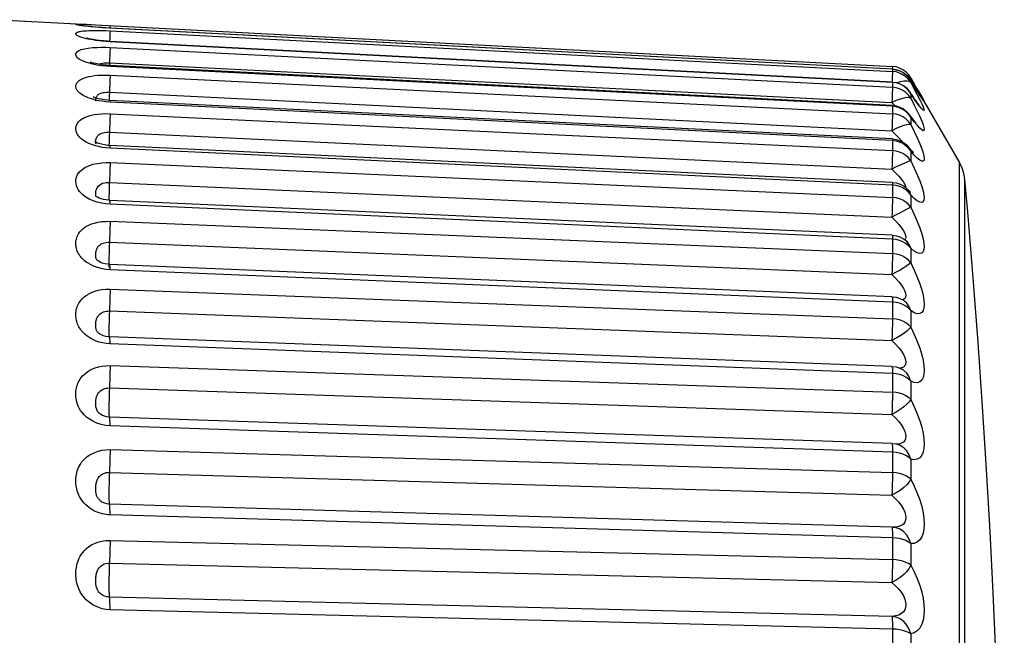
# Model space of a CAD drawing. Header units: millimetres. Extents: x -531 to 1423, y -716 to 1118.
# Tile 109 of 112: x 843 to 851, y 514 to 519. Entities that reach past the tile are written whole.
import ezdxf

# ---------------------------------------------------------------- set-up
doc = ezdxf.new("R2010")
doc.units = ezdxf.units.MM
doc.header["$LTSCALE"] = 23.1
doc.layers.get('0').update_dxf_attribs({"linetype": 'CONTINUOUS'})

msp = doc.modelspace()

# ---------------------------------------------------------------- linework, layer by layer
at = {"color": 7}
for p, q in [((843.2169, 518.9462), (844.0374, 518.9032)), ((844.0374, 518.9032), (850.3761, 518.5709)), ((844.1018, 518.8998), (844.1009, 518.8783)), ((844.1018, 518.8778), (844.1018, 518.8782)), ((850.3761, 518.5489), (844.1018, 518.8778)), ((844.1018, 518.857), (850.3761, 518.5311)), ((844.0998, 518.8017), (844.0984, 518.7723)), ((844.1018, 518.7692), (844.1018, 518.7721)), ((850.376, 518.4462), (844.1018, 518.7721)), ((850.3761, 518.4434), (844.1018, 518.7692)), ((844.1018, 518.7237), (850.3761, 518.4044)), ((844.0973, 518.6005), (850.3715, 518.2813)), ((850.3758, 518.2591), (844.1016, 518.5783)), ((850.3761, 518.2519), (844.1018, 518.5712)), ((850.3761, 518.5709), (850.3751, 518.5494)), ((850.3761, 518.5494), (850.3761, 518.5311)), ((844.1018, 518.5014), (850.3761, 518.1922)), ((850.374, 518.476), (850.3727, 518.4464)), ((850.376, 518.4462), (850.3761, 518.4434)), ((850.3761, 518.4434), (850.3761, 518.4044)), ((850.5358, 518.4378), (850.5208, 518.4626)), ((850.521, 518.4623), (850.521, 518.4623)), ((850.5225, 518.4594), (850.521, 518.4623)), ((850.5225, 518.4811), (850.5542, 518.4264)), ((850.5225, 518.4594), (850.5225, 518.4418)), ((850.5513, 518.4121), (850.5225, 518.4594)), ((844.0973, 518.3647), (850.3715, 518.0556)), ((850.518, 518.3639), (850.5179, 518.364)), ((850.5225, 518.355), (850.518, 518.3639)), ((850.5508, 518.4132), (850.5358, 518.4378)), ((850.5647, 518.3905), (850.5508, 518.4132)), ((850.5757, 518.3726), (850.5513, 518.4121)), ((850.5542, 518.4264), (850.5543, 518.4262)), ((850.9112, 517.8081), (850.5543, 518.4262)), ((850.5774, 518.3701), (850.5647, 518.3905)), ((850.5755, 518.3894), (850.5954, 518.3546)), ((850.5956, 518.3408), (850.5757, 518.3726)), ((850.5887, 518.3521), (850.5774, 518.3701)), ((844.1018, 518.2858), (844.0697, 518.2883)), ((850.3755, 517.99), (844.1013, 518.2991)), ((850.3761, 517.9765), (844.1018, 518.2858)), ((850.3715, 518.2813), (850.3984, 518.2559)), ((850.5225, 518.355), (850.5225, 518.3165)), ((850.5985, 518.3368), (850.5887, 518.3521)), ((850.6063, 518.3247), (850.5985, 518.3368)), ((850.3761, 518.2519), (850.3761, 518.1922)), ((844.1018, 518.1925), (850.3761, 517.8968)), ((850.5138, 518.1829), (850.5137, 518.1832)), ((850.5225, 518.1657), (850.5138, 518.1829)), ((850.5225, 518.1657), (850.5225, 518.1067)), ((844.0973, 518.0439), (850.3715, 517.7482)), ((850.3761, 517.9765), (850.3761, 517.8968)), ((844.1018, 517.9162), (844.0697, 517.9188)), ((850.3751, 517.6418), (844.1009, 517.9375)), ((850.3761, 517.6204), (844.1018, 517.9162)), ((850.5079, 517.9218), (850.5077, 517.922)), ((850.5225, 517.8935), (850.5225, 517.8146)), ((850.9112, 517.8081), (850.9112, 503.3898)), ((844.1018, 517.8004), (850.3761, 517.5214)), ((850.9565, 505.1862), (850.9565, 517.6649)), ((844.0973, 517.6415), (850.3715, 517.3625)), ((850.3761, 517.6204), (850.3761, 517.5214)), ((850.4812, 517.6094), (850.4835, 517.5972)), ((850.4995, 517.5835), (850.4994, 517.5836)), ((843.9922, 517.5248), (843.9921, 517.5248)), ((850.3747, 517.2185), (844.1004, 517.4975)), ((850.5225, 517.5413), (850.5225, 517.4435)), ((844.1018, 517.4664), (844.0678, 517.4691)), ((850.3761, 517.1873), (844.1018, 517.4664)), ((844.1018, 517.3294), (850.3761, 517.0702)), ((850.3761, 517.1873), (850.3761, 517.0702)), ((844.0973, 517.1619), (850.3715, 516.9026)), ((850.4879, 517.1718), (850.4878, 517.1718)), ((850.5225, 517.1131), (850.5225, 516.9973)), ((843.9957, 517.0202), (843.9956, 517.0204)), ((850.3741, 516.7247), (844.0998, 516.9839)), ((850.3761, 516.682), (844.1018, 516.9414)), ((844.1018, 516.7847), (850.3761, 516.5481)), ((850.3761, 516.682), (850.3761, 516.5481)), ((844.0973, 516.6104), (850.3715, 516.3737)), ((850.5225, 516.6135), (850.5225, 516.4811)), ((844.0015, 516.4414), (844.0013, 516.4417)), ((850.3734, 516.1657), (844.0992, 516.4023)), ((850.3761, 516.1101), (844.1018, 516.3469)), ((844.1018, 516.1722), (850.3761, 515.9608)), ((850.3761, 516.1101), (850.3761, 515.9608)), ((850.4514, 516.1446), (850.4512, 516.1447)), ((844.0973, 515.9931), (850.3715, 515.7816)), ((850.5225, 516.048), (850.5225, 515.9004)), ((844.0118, 515.7934), (844.0117, 515.7934)), ((850.3727, 515.5476), (844.0985, 515.759)), ((850.3761, 515.4778), (844.1018, 515.6894)), ((850.4229, 515.5387), (850.4223, 515.5389)), ((844.1018, 515.4987), (850.3761, 515.3148)), ((850.3761, 515.4778), (850.3761, 515.3148)), ((850.5225, 515.4228), (850.5225, 515.2617)), ((844.0973, 515.3166), (850.3715, 515.1326)), ((844.0353, 515.0799), (844.0351, 515.08)), ((850.3719, 514.8774), (844.0977, 515.0613)), ((850.3761, 514.792), (844.1018, 514.9761)), ((850.3719, 514.8774), (850.3881, 514.8762)), ((850.3888, 514.8761), (850.3881, 514.8762)), ((844.1018, 514.7714), (850.3761, 514.6171)), ((850.3761, 514.792), (850.3761, 514.6171)), ((850.5225, 514.7448), (850.5225, 514.5718)), ((844.0973, 514.5885), (850.3715, 514.434)), ((850.3715, 514.1619), (844.0973, 514.3163)), ((850.3761, 514.0603), (844.1018, 514.2149)), ((850.3761, 514.0603), (850.3761, 513.8753)), ((850.5225, 514.0213), (850.5225, 513.8384))]:
    msp.add_line(p, q, dxfattribs=at)
for points in [[(844.1018, 518.8778), (844.0697, 518.8796), (844.0397, 518.8816), (844.0118, 518.8837), (843.9864, 518.8858), (843.964, 518.8878), (843.9441, 518.8898), (843.9264, 518.8917), (843.9109, 518.8935), (843.8974, 518.8951), (843.8857, 518.8967), (843.8757, 518.8981), (843.8671, 518.8994), (843.8598, 518.9006), (843.8535, 518.9017), (843.8479, 518.9027), (843.8432, 518.9037), (843.8391, 518.9046), (843.8356, 518.9055), (843.8328, 518.9063), (843.8306, 518.907), (843.829, 518.9077), (843.828, 518.9084), (843.8276, 518.909), (843.8277, 518.9095), (843.8284, 518.91), (843.8297, 518.9104), (843.8318, 518.9108), (843.8347, 518.9111), (843.8384, 518.9113), (843.843, 518.9114), (843.8485, 518.9115), (843.8552, 518.9115), (843.8632, 518.9113), (843.8728, 518.9111), (843.8844, 518.9107), (843.898, 518.9102), (843.9139, 518.9095), (843.9324, 518.9086), (843.9536, 518.9076)], [(844.0118, 518.7768), (843.9864, 518.78), (843.964, 518.7834), (843.9441, 518.7868), (843.9264, 518.7902), (843.9109, 518.7936), (843.8974, 518.7969), (843.8857, 518.8), (843.8757, 518.803), (843.8671, 518.8059), (843.8598, 518.8086), (843.8535, 518.8112), (843.8479, 518.8138), (843.8432, 518.8163), (843.8391, 518.8187), (843.8356, 518.8212), (843.8328, 518.8236), (843.8306, 518.8259), (843.829, 518.8282), (843.828, 518.8304), (843.8276, 518.8326), (843.8277, 518.8347), (843.8284, 518.8369), (843.8297, 518.839), (843.8318, 518.8411), (843.8347, 518.8432), (843.8384, 518.8452), (843.843, 518.8471), (843.8485, 518.849), (843.8552, 518.8507), (843.8632, 518.8524), (843.8728, 518.854), (843.8844, 518.8556), (843.898, 518.8569), (843.9139, 518.8581), (843.9324, 518.8591), (843.9536, 518.8598), (843.9777, 518.8601), (844.0052, 518.86), (844.0354, 518.8595), (844.0676, 518.8585), (844.1018, 518.857)], [(850.3761, 518.5494), (844.097, 518.8785), (844.0659, 518.8803), (844.0362, 518.8823), (844.0082, 518.8845), (843.9823, 518.8867), (843.9589, 518.8889), (843.938, 518.8911), (843.9199, 518.8931), (843.9046, 518.8951), (843.8921, 518.8968), (843.8823, 518.8983), (843.8754, 518.8994), (843.8715, 518.9001)], [(844.1018, 518.857), (844.1018, 518.8509), (844.1014, 518.8394), (844.1007, 518.8228), (844.0998, 518.8017)], [(844.1018, 518.7721), (844.0806, 518.7733), (844.0484, 518.7759), (844.0186, 518.7791), (843.9918, 518.7827), (843.9683, 518.7865), (843.9486, 518.7903), (843.9329, 518.7939), (843.9219, 518.7968), (843.9162, 518.7986)], [(844.1018, 518.7692), (844.0697, 518.7713), (844.0397, 518.7738), (844.0118, 518.7768)], [(843.9635, 518.5894), (843.9338, 518.5969), (843.9079, 518.6049), (843.8871, 518.6129), (843.8703, 518.6207), (843.8572, 518.6282), (843.847, 518.6355), (843.8391, 518.6427), (843.8333, 518.65), (843.8294, 518.6574), (843.8276, 518.6651), (843.8281, 518.673), (843.8318, 518.6812), (843.8394, 518.6896), (843.852, 518.6979), (843.8714, 518.7059), (843.8965, 518.7129), (843.9276, 518.7183), (843.9621, 518.7222), (843.9976, 518.7244), (844.0335, 518.7252), (844.068, 518.725), (844.1018, 518.7237)], [(844.1018, 518.7237), (844.1018, 518.7144), (844.1014, 518.6998), (844.1007, 518.6805), (844.0998, 518.657), (844.0986, 518.63), (844.0963, 518.5787)], [(844.1016, 518.5783), (844.0733, 518.5803), (844.0409, 518.5839), (844.0117, 518.5885), (843.9869, 518.5936), (843.9671, 518.5988), (843.9529, 518.6034), (843.9452, 518.6064)], [(844.0114, 518.5885), (844.0148, 518.5905), (844.0273, 518.5949), (844.0413, 518.5979), (844.0556, 518.5999), (844.0699, 518.6007), (844.0839, 518.6011), (844.0973, 518.6005)], [(844.0322, 518.5774), (843.997, 518.5828), (843.9635, 518.5894)], [(844.1018, 518.5712), (844.0669, 518.5736), (844.0322, 518.5774)], [(844.1018, 518.5712), (844.1018, 518.5773), (844.1016, 518.5783)], [(850.3761, 518.5311), (850.376, 518.5251), (850.3756, 518.5136), (850.375, 518.4971), (850.374, 518.476)], [(850.5225, 518.4811), (850.5055, 518.5057), (850.4847, 518.5271), (850.4605, 518.5447), (850.4339, 518.5581), (850.4057, 518.5669), (850.3761, 518.5709)], [(850.3761, 518.5494), (850.4065, 518.5452), (850.4353, 518.536), (850.4622, 518.5222), (850.4864, 518.504), (850.5072, 518.4821), (850.521, 518.4623)], [(850.5225, 518.4594), (850.5055, 518.4839), (850.4847, 518.5052), (850.4606, 518.5228), (850.4339, 518.5361), (850.4055, 518.5449), (850.3761, 518.5489)], [(850.4605, 518.5051), (850.4339, 518.5184), (850.4057, 518.5271), (850.3761, 518.5311)], [(843.964, 518.3076), (843.9441, 518.3138), (843.9264, 518.3201), (843.9109, 518.3265), (843.8974, 518.3329), (843.8857, 518.3392), (843.8757, 518.3452), (843.8671, 518.3511), (843.8598, 518.3567), (843.8535, 518.3623), (843.8479, 518.3678), (843.8432, 518.3733), (843.8391, 518.3788), (843.8356, 518.3843), (843.8328, 518.3897), (843.8306, 518.3952), (843.829, 518.4005), (843.828, 518.4058), (843.8276, 518.4111), (843.8277, 518.4164), (843.8284, 518.4217), (843.8297, 518.4271), (843.8318, 518.4326), (843.8347, 518.4381), (843.8384, 518.4436), (843.843, 518.4491), (843.8485, 518.4544), (843.8552, 518.4596), (843.8632, 518.4649), (843.8728, 518.4702), (843.8844, 518.4755), (843.898, 518.4806), (843.9139, 518.4855), (843.9324, 518.4901), (843.9536, 518.4942), (843.9777, 518.4976), (844.0052, 518.5003), (844.0354, 518.502), (844.0676, 518.5023), (844.1018, 518.5014)], [(844.1018, 518.5014), (844.1018, 518.4889), (844.1014, 518.4715), (844.1007, 518.4496), (844.0998, 518.424), (844.0986, 518.3954), (844.0973, 518.3647)], [(850.376, 518.4462), (850.4068, 518.4419), (850.4362, 518.4325), (850.4635, 518.4182), (850.488, 518.3995), (850.5088, 518.3769), (850.518, 518.3639)], [(850.5225, 518.355), (850.5055, 518.3792), (850.4847, 518.4002), (850.4606, 518.4176), (850.4339, 518.4308), (850.4055, 518.4394), (850.3761, 518.4434)], [(850.5225, 518.4418), (850.5112, 518.4496), (850.4922, 518.4539), (850.4678, 518.4529), (850.4385, 518.4472), (850.4133, 518.4398)], [(850.5225, 518.4418), (850.5055, 518.4663), (850.4847, 518.4875), (850.4605, 518.5051)], [(850.5225, 518.4811), (850.5112, 518.4927), (850.4922, 518.5006), (850.4894, 518.5008)], [(850.5225, 518.4418), (850.5512, 518.389), (850.5755, 518.3432)], [(843.9884, 518.3164), (843.9896, 518.3205), (843.9912, 518.3245), (843.9931, 518.3286), (843.9954, 518.3325), (843.9981, 518.3363), (844.0014, 518.3401), (844.0053, 518.3438), (844.01, 518.3474), (844.0155, 518.3508), (844.0219, 518.354), (844.0293, 518.3569), (844.0378, 518.3595), (844.0475, 518.3617), (844.0586, 518.3634), (844.0707, 518.3646), (844.0836, 518.365), (844.0973, 518.3647)], [(844.0973, 518.3647), (844.096, 518.3351), (844.0946, 518.2995)], [(850.3761, 518.4044), (850.376, 518.3952), (850.3756, 518.3806), (850.375, 518.3613), (850.374, 518.3378), (850.3729, 518.3109), (850.3715, 518.2813)], [(850.5225, 518.3165), (850.5055, 518.3406), (850.4847, 518.3615), (850.4605, 518.3788), (850.4339, 518.3919), (850.4057, 518.4004), (850.3761, 518.4044)], [(850.5899, 518.2614), (850.5904, 518.2609), (850.5882, 518.2636), (850.5838, 518.2691), (850.5781, 518.2765), (850.5711, 518.286), (850.5631, 518.2971), (850.554, 518.31), (850.544, 518.3247), (850.5332, 518.3409), (850.5215, 518.3585), (850.5176, 518.3645)], [(844.0697, 518.2883), (844.0397, 518.2917), (844.0118, 518.2964), (843.9864, 518.3018), (843.964, 518.3076)], [(844.1013, 518.2991), (844.0864, 518.3001), (844.0576, 518.3032), (844.0309, 518.3076), (844.0077, 518.3129), (843.9891, 518.3184), (843.9753, 518.3236), (843.9671, 518.3273)], [(843.9884, 518.293), (843.9879, 518.2943), (843.9873, 518.2968), (843.9869, 518.2994), (843.9867, 518.3023), (843.9867, 518.3055), (843.987, 518.3089), (843.9876, 518.3125), (843.9884, 518.3164)], [(844.1018, 518.2858), (844.1018, 518.2952), (844.1014, 518.299), (844.1013, 518.2991)], [(850.5225, 518.3165), (850.5112, 518.3205), (850.4922, 518.3213), (850.4678, 518.317), (850.4385, 518.3087), (850.4054, 518.2972), (850.3715, 518.2813)], [(850.5757, 518.2767), (850.5513, 518.3118), (850.5225, 518.355)], [(850.5225, 518.3165), (850.5511, 518.2614), (850.5753, 518.2125), (850.5952, 518.1697), (850.6106, 518.1334), (850.6214, 518.1043), (850.6277, 518.0822), (850.63, 518.0669), (850.6279, 518.0584), (850.6217, 518.0563), (850.6111, 518.0617), (850.5957, 518.0751), (850.5758, 518.0967), (850.5514, 518.1269), (850.5225, 518.1657)], [(850.5755, 518.3432), (850.5954, 518.3041), (850.6108, 518.2721), (850.6215, 518.2478), (850.6278, 518.2307), (850.6299, 518.2204), (850.6279, 518.217), (850.6217, 518.2203), (850.611, 518.2311), (850.5956, 518.2499), (850.5757, 518.2767)], [(850.5954, 518.3546), (850.6108, 518.3273), (850.6215, 518.3079), (850.6278, 518.2958), (850.6299, 518.2905), (850.6279, 518.2923), (850.6217, 518.3009), (850.611, 518.3168), (850.5956, 518.3408)], [(850.6147, 518.3121), (850.615, 518.3116), (850.6146, 518.3121), (850.6135, 518.3138), (850.6117, 518.3164), (850.6093, 518.32), (850.6063, 518.3247)], [(850.3758, 518.2591), (850.376, 518.2581), (850.3761, 518.2519)], [(850.3758, 518.2591), (850.4069, 518.2547), (850.4367, 518.2451), (850.4643, 518.2305), (850.489, 518.2113), (850.51, 518.1882), (850.5138, 518.1829)], [(850.5225, 518.1657), (850.5055, 518.1892), (850.4847, 518.2098), (850.4606, 518.2267), (850.4339, 518.2396), (850.4055, 518.248), (850.3761, 518.2519)], [(843.964, 517.9415), (843.9441, 517.9489), (843.9264, 517.9566), (843.9109, 517.9645), (843.8974, 517.9723), (843.8857, 517.98), (843.8757, 517.9875), (843.8671, 517.9948), (843.8598, 518.0018), (843.8535, 518.0088), (843.8479, 518.0157), (843.8432, 518.0225), (843.8391, 518.0295), (843.8356, 518.0364), (843.8328, 518.0433), (843.8306, 518.0502), (843.829, 518.0571), (843.828, 518.0638), (843.8276, 518.0706), (843.8277, 518.0774), (843.8284, 518.0842), (843.8297, 518.0911), (843.8318, 518.0982), (843.8347, 518.1054), (843.8384, 518.1126), (843.843, 518.1197), (843.8485, 518.1267), (843.8552, 518.1336), (843.8632, 518.1406), (843.8728, 518.1477), (843.8844, 518.1547), (843.898, 518.1617), (843.9139, 518.1684), (843.9324, 518.1746), (843.9536, 518.1804), (843.9777, 518.1854), (844.0052, 518.1894), (844.0354, 518.1921), (844.0676, 518.1931), (844.1018, 518.1925)], [(844.1018, 518.1925), (844.1018, 518.177), (844.1014, 518.1569), (844.1007, 518.1327), (844.0998, 518.1052), (844.0986, 518.0753), (844.0973, 518.0439)], [(850.3761, 518.1922), (850.376, 518.1798), (850.3756, 518.1624), (850.375, 518.1405), (850.374, 518.1149), (850.3729, 518.0863), (850.3715, 518.0556)], [(850.5225, 518.1067), (850.5055, 518.1302), (850.4847, 518.1504), (850.4605, 518.1673), (850.4339, 518.18), (850.4057, 518.1883), (850.3761, 518.1922)], [(850.5668, 518.1158), (850.5672, 518.1155), (850.5645, 518.1182), (850.5593, 518.124), (850.5522, 518.1323), (850.5437, 518.1429), (850.534, 518.1555), (850.5235, 518.1695), (850.5133, 518.1837)], [(843.9869, 517.963), (843.9867, 517.9668), (843.9867, 517.9708), (843.987, 517.975), (843.9876, 517.9796), (843.9884, 517.9843), (843.9896, 517.9892), (843.9912, 517.9942), (843.9931, 517.999), (843.9954, 518.0038), (843.9981, 518.0084), (844.0014, 518.0129), (844.0053, 518.0173), (844.01, 518.0217), (844.0155, 518.0259), (844.0219, 518.0298), (844.0293, 518.0335), (844.0378, 518.0367), (844.0475, 518.0395), (844.0586, 518.0418), (844.0707, 518.0433), (844.0836, 518.044), (844.0973, 518.0439)], [(844.0973, 518.0439), (844.096, 518.0136), (844.0949, 517.9846), (844.0939, 517.9578), (844.0934, 517.9381)], [(850.5225, 518.1067), (850.5112, 518.1068), (850.4922, 518.104), (850.4678, 518.0966), (850.4385, 518.0858), (850.4054, 518.0724), (850.3715, 518.0556)], [(850.3715, 518.0556), (850.4015, 518.0264), (850.4268, 517.9998), (850.4475, 517.9761), (850.4554, 517.9661)], [(850.5225, 518.1067), (850.5512, 518.0493), (850.5755, 517.9976), (850.5954, 517.9513), (850.6108, 517.9111), (850.6215, 517.8778), (850.6278, 517.8512), (850.6299, 517.8312), (850.6279, 517.8178), (850.6217, 517.8106), (850.611, 517.8106), (850.5956, 517.8185), (850.5757, 517.8347), (850.5513, 517.8597), (850.5225, 517.8935)], [(844.1009, 517.9375), (844.0842, 517.9387), (844.0572, 517.9422), (844.0329, 517.9472), (844.0122, 517.9532), (843.9958, 517.9594), (843.9844, 517.9649), (843.9793, 517.968)], [(850.3755, 517.99), (850.4068, 517.9856), (850.4369, 517.9759), (850.4647, 517.9611), (850.4896, 517.9416), (850.5079, 517.9218)], [(850.3755, 517.99), (850.3756, 517.9899), (850.376, 517.986), (850.3761, 517.9765)], [(850.5225, 517.8935), (850.5055, 517.9162), (850.4847, 517.9359), (850.4606, 517.9523), (850.4339, 517.9647), (850.4055, 517.9728), (850.3761, 517.9765)], [(844.0697, 517.9188), (844.0397, 517.9227), (844.0118, 517.9281), (843.9864, 517.9345), (843.964, 517.9415)], [(843.9899, 517.9504), (843.9889, 517.953), (843.9879, 517.9561), (843.9873, 517.9595), (843.9869, 517.963)], [(844.1018, 517.9162), (844.1018, 517.9287), (844.1014, 517.9359), (844.1009, 517.9375)], [(850.3761, 517.8968), (850.376, 517.8814), (850.3756, 517.8612), (850.375, 517.8371), (850.374, 517.8096), (850.3729, 517.7796), (850.3715, 517.7482)], [(850.5225, 517.8146), (850.5055, 517.8372), (850.4847, 517.8566), (850.4605, 517.8728), (850.4339, 517.8851), (850.4057, 517.893), (850.3761, 517.8968)], [(850.5416, 517.8831), (850.5444, 517.8811), (850.5434, 517.8819), (850.5391, 517.886), (850.5324, 517.8931), (850.5236, 517.9029), (850.5134, 517.915), (850.5074, 517.9225)], [(850.5225, 517.8935), (850.5112, 517.9174), (850.5079, 517.9218)], [(850.5225, 517.8146), (850.5112, 517.8108), (850.4922, 517.8044), (850.4678, 517.794), (850.4385, 517.7808), (850.4054, 517.7658), (850.3715, 517.7482)], [(850.5225, 517.8146), (850.5512, 517.7559), (850.5755, 517.7021), (850.5954, 517.6529), (850.6108, 517.6092), (850.6215, 517.572), (850.6278, 517.5411), (850.6299, 517.5165), (850.6279, 517.4982), (850.6217, 517.4859), (850.611, 517.4805), (850.5956, 517.4828), (850.5757, 517.4933), (850.5513, 517.5129), (850.5225, 517.5413)], [(843.9657, 517.4943), (843.9354, 517.5079), (843.9088, 517.5231), (843.8873, 517.5387), (843.87, 517.5545), (843.8567, 517.5696), (843.8465, 517.5847), (843.8385, 517.5998), (843.8328, 517.6153), (843.829, 517.6314), (843.8276, 517.6482), (843.8284, 517.6659), (843.8326, 517.6845), (843.8409, 517.7043), (843.8544, 517.7241), (843.8749, 517.7436), (843.9007, 517.7614), (843.9315, 517.7757), (843.9652, 517.7869), (844, 517.7944), (844.035, 517.799), (844.0688, 517.801), (844.1018, 517.8004)], [(844.1018, 517.8004), (844.1018, 517.7821), (844.1014, 517.7595), (844.1007, 517.7333), (844.0998, 517.7042), (844.0986, 517.6733)], [(850.3715, 517.7482), (850.4015, 517.7184), (850.4268, 517.6907), (850.4475, 517.6657), (850.4636, 517.6436), (850.4747, 517.6248), (850.4812, 517.6094)], [(844.0986, 517.6733), (844.096, 517.6108), (844.0949, 517.5809), (844.0939, 517.5527), (844.0933, 517.527), (844.0929, 517.5045), (844.0928, 517.498)], [(851.2732, 510.599), (851.2719, 511.0593), (851.2678, 511.5214), (851.2611, 511.9833), (851.2516, 512.4474), (851.2392, 512.9156), (851.2239, 513.3883), (851.2056, 513.8665), (851.1841, 514.3506), (851.1592, 514.8412), (851.1309, 515.3387), (851.0989, 515.844), (851.0631, 516.3566), (851.0234, 516.8758), (850.9796, 517.4029), (850.9565, 517.6648)], [(843.9921, 517.5248), (843.9912, 517.5267), (843.9889, 517.5334), (843.9873, 517.5413), (843.9867, 517.5505), (843.9871, 517.5612), (843.9888, 517.5733), (843.9923, 517.5857), (843.9977, 517.5985), (844.0059, 517.61), (844.0164, 517.6203), (844.0288, 517.6283), (844.0425, 517.6342), (844.0565, 517.6382), (844.0705, 517.6405), (844.0842, 517.6417), (844.0973, 517.6415)], [(850.3751, 517.6418), (850.3756, 517.6401), (850.376, 517.6329), (850.3761, 517.6204)], [(850.3751, 517.6418), (850.4066, 517.6376), (850.4368, 517.6278), (850.4648, 517.6129), (850.4898, 517.5933), (850.4995, 517.5835)], [(850.5225, 517.5413), (850.5055, 517.5629), (850.4847, 517.5817), (850.4606, 517.5973), (850.4339, 517.6091), (850.4055, 517.6168), (850.3761, 517.6204)], [(850.5151, 517.5659), (850.5202, 517.563), (850.5213, 517.5623), (850.5176, 517.5654), (850.5099, 517.5727), (850.4992, 517.5838)], [(850.5225, 517.5413), (850.5112, 517.568), (850.4995, 517.5835)], [(844.0678, 517.4691), (844.0338, 517.4746), (843.999, 517.4832), (843.9657, 517.4943)], [(844.1004, 517.4975), (844.0914, 517.4981), (844.0697, 517.5005), (844.0491, 517.5045), (844.0303, 517.5098), (844.014, 517.5159), (844.0012, 517.5221), (843.9944, 517.5262)], [(844.1018, 517.4664), (844.1018, 517.4819), (844.1014, 517.4923), (844.1007, 517.4971), (844.1004, 517.4975)], [(850.3761, 517.5214), (850.376, 517.5032), (850.3756, 517.4805), (850.375, 517.4543), (850.374, 517.4253), (850.3729, 517.3943), (850.3715, 517.3625)], [(850.5225, 517.4435), (850.5055, 517.4649), (850.4847, 517.4833), (850.4605, 517.4987), (850.4339, 517.5103), (850.4057, 517.5179), (850.3761, 517.5214)], [(850.5225, 517.4435), (850.5112, 517.4358), (850.4922, 517.426), (850.4678, 517.4126), (850.4385, 517.3972), (850.4054, 517.3807), (850.3715, 517.3625)], [(850.5225, 517.4435), (850.5513, 517.3838), (850.5757, 517.3284), (850.5956, 517.2767), (850.611, 517.2298), (850.6217, 517.1889), (850.6279, 517.1538), (850.63, 517.1252), (850.6278, 517.1027), (850.6215, 517.0855), (850.6108, 517.0748), (850.5954, 517.0716), (850.5755, 517.0765), (850.5512, 517.0904), (850.5225, 517.1131)], [(850.3715, 517.3625), (850.4016, 517.3323), (850.4269, 517.3038)], [(843.964, 516.9728), (843.9441, 516.9825), (843.9264, 516.9927), (843.9109, 517.0031), (843.8974, 517.0136), (843.8857, 517.024), (843.8757, 517.0341), (843.8671, 517.0439), (843.8598, 517.0535), (843.8535, 517.063), (843.8479, 517.0724), (843.8432, 517.0818), (843.8391, 517.0914), (843.8356, 517.101), (843.8328, 517.1105), (843.8306, 517.1201), (843.829, 517.1296), (843.828, 517.1391), (843.8276, 517.1486), (843.8277, 517.1581), (843.8284, 517.1677), (843.8297, 517.1775), (843.8318, 517.1876), (843.8347, 517.1979), (843.8384, 517.2081), (843.843, 517.2183), (843.8485, 517.2283), (843.8552, 517.2384), (843.8632, 517.2486), (843.8729, 517.2589), (843.8844, 517.2693), (843.898, 517.2796), (843.9139, 517.2896), (843.9324, 517.2991), (843.9536, 517.308), (843.9777, 517.3158), (844.0053, 517.3223), (844.0355, 517.327), (844.0676, 517.3293), (844.1018, 517.3294)], [(844.1018, 517.3294), (844.1018, 517.3085), (844.1014, 517.2836), (844.1007, 517.2556), (844.0998, 517.2254), (844.0986, 517.1938), (844.0973, 517.1619)], [(850.4269, 517.3038), (850.4477, 517.2776), (850.4637, 517.254), (850.4749, 517.2334), (850.4814, 517.2159), (850.4835, 517.2018), (850.4812, 517.1906), (850.4747, 517.1823), (850.4744, 517.1822)], [(850.3747, 517.2185), (850.4062, 517.2143), (850.4364, 517.2046), (850.4645, 517.1898), (850.4878, 517.1718)], [(850.3747, 517.2185), (850.375, 517.2182), (850.3756, 517.2133), (850.376, 517.2028), (850.3761, 517.1873)], [(850.5225, 517.1131), (850.5055, 517.1334), (850.4847, 517.151), (850.4606, 517.1656), (850.4339, 517.1767), (850.4055, 517.184), (850.3761, 517.1873)], [(843.9956, 517.0204), (843.9951, 517.0212), (843.9932, 517.025), (843.9915, 517.0291), (843.99, 517.0334), (843.9889, 517.0378), (843.9879, 517.0425), (843.9873, 517.0475), (843.9869, 517.0526), (843.9867, 517.058), (843.9867, 517.0636), (843.987, 517.0695), (843.9876, 517.0756), (843.9884, 517.0819), (843.9896, 517.0884), (843.9912, 517.0949), (843.9931, 517.1012), (843.9954, 517.1073), (843.9981, 517.1133), (844.0014, 517.1192), (844.0053, 517.1251), (844.01, 517.1308), (844.0155, 517.1364), (844.0219, 517.1416), (844.0293, 517.1466), (844.0379, 517.1511), (844.0475, 517.155), (844.0586, 517.1582), (844.0707, 517.1606), (844.0836, 517.1618), (844.0973, 517.1619)], [(844.0973, 517.1619), (844.096, 517.1311), (844.0949, 517.1006), (844.0939, 517.0713), (844.0933, 517.0439), (844.0929, 517.0194), (844.0927, 516.9985)], [(850.5225, 517.1131), (850.5112, 517.1424), (850.4922, 517.1676), (850.4879, 517.1718)], [(850.4954, 517.1648), (850.4984, 517.1631), (850.496, 517.1648), (850.4892, 517.1706), (850.4879, 517.1717)], [(843.9978, 517.0178), (843.9965, 517.0192), (843.9956, 517.0203), (843.9957, 517.0202)], [(844.0998, 516.9839), (844.0834, 516.9852), (844.0608, 516.9889), (844.0401, 516.9947), (844.0226, 517.0017), (844.0093, 517.009), (844.0006, 517.0152), (843.9978, 517.0178)], [(850.3761, 517.0702), (850.376, 517.0493), (850.3756, 517.0245), (850.375, 516.9964), (850.374, 516.9662), (850.3729, 516.9346), (850.3715, 516.9026)], [(850.5225, 516.9973), (850.5055, 517.0174), (850.4847, 517.0346), (850.4605, 517.0489), (850.4339, 517.0598), (850.4057, 517.0669), (850.3761, 517.0702)], [(844.1018, 516.9414), (844.0697, 516.9442), (844.0397, 516.9489), (844.0118, 516.9556), (843.9864, 516.9638), (843.964, 516.9728)], [(844.0927, 516.9985), (844.0929, 516.9816), (844.0933, 516.9695), (844.0939, 516.9623), (844.0947, 516.9603)], [(844.1018, 516.9414), (844.1018, 516.9597), (844.1014, 516.9732), (844.1007, 516.9813), (844.0998, 516.9839)], [(850.5225, 516.9973), (850.5112, 516.986), (850.4922, 516.9727), (850.4678, 516.9566), (850.4385, 516.939), (850.4054, 516.9213), (850.3715, 516.9026)], [(850.5225, 516.9973), (850.5512, 516.9378), (850.5755, 516.8816), (850.5954, 516.8283), (850.6108, 516.7791), (850.6215, 516.7353), (850.6278, 516.6968), (850.6299, 516.664), (850.6279, 516.6367), (850.6217, 516.6145), (850.611, 516.5985), (850.5956, 516.5896), (850.5757, 516.5885), (850.5513, 516.5966), (850.5225, 516.6135)], [(850.3715, 516.9026), (850.4015, 516.8726), (850.4268, 516.8438), (850.4475, 516.8168), (850.4636, 516.7921), (850.4747, 516.7701), (850.4812, 516.7509), (850.4835, 516.7347), (850.4813, 516.7212), (850.4748, 516.7104), (850.4638, 516.7028), (850.4554, 516.7008)], [(843.9688, 516.3786), (843.9492, 516.3887), (843.9317, 516.3993), (843.9162, 516.4102), (843.9026, 516.4213), (843.8907, 516.4324), (843.8804, 516.4433), (843.8715, 516.4539), (843.8639, 516.4643), (843.8573, 516.4744), (843.8515, 516.4845), (843.8465, 516.4946), (843.8421, 516.5047), (843.8383, 516.5149), (843.8351, 516.5252), (843.8325, 516.5355), (843.8305, 516.5458), (843.829, 516.556), (843.8281, 516.5662), (843.8276, 516.5764), (843.8277, 516.5867), (843.8282, 516.597), (843.8294, 516.6075), (843.8312, 516.6183), (843.8337, 516.6294), (843.837, 516.6406), (843.8411, 516.6517), (843.8461, 516.6627), (843.8518, 516.6735), (843.8588, 516.6844), (843.8672, 516.6957), (843.8771, 516.707), (843.8888, 516.7184), (843.9025, 516.7296), (843.9184, 516.7405), (843.9366, 516.7509), (843.9573, 516.7605), (843.9807, 516.769), (844.0074, 516.7762), (844.0367, 516.7815), (844.0682, 516.7843), (844.1018, 516.7847)], [(844.1018, 516.7847), (844.1018, 516.7614), (844.1014, 516.7346), (844.1007, 516.7051), (844.0998, 516.6739), (844.0986, 516.642), (844.0973, 516.6104)], [(850.3741, 516.7247), (850.375, 516.7221), (850.3756, 516.7139), (850.376, 516.7004), (850.3761, 516.682)], [(850.3741, 516.7247), (850.4056, 516.7206), (850.4358, 516.711), (850.4639, 516.6963), (850.4723, 516.6905)], [(850.4339, 516.6722), (850.4055, 516.6789), (850.3761, 516.682)], [(850.5225, 516.6135), (850.5055, 516.6322), (850.4847, 516.6485), (850.4606, 516.662), (850.4339, 516.6722)], [(850.5225, 516.6135), (850.5112, 516.645), (850.4922, 516.6725), (850.4723, 516.6905)], [(850.4741, 516.6892), (850.4746, 516.689), (850.4734, 516.6898), (850.4724, 516.6905)], [(843.9946, 516.4535), (843.9927, 516.4579), (843.9912, 516.4625), (843.9898, 516.4673), (843.9888, 516.4723), (843.9879, 516.4775), (843.9873, 516.4829), (843.9869, 516.4885), (843.9867, 516.4943), (843.9867, 516.5003), (843.9869, 516.5066), (843.9874, 516.513), (843.9882, 516.5197), (843.9893, 516.5265), (843.9906, 516.5334), (843.9923, 516.5401), (843.9944, 516.5466), (843.9967, 516.553), (843.9996, 516.5592), (844.003, 516.5654), (844.007, 516.5715), (844.0118, 516.5775), (844.0173, 516.5833), (844.0237, 516.5888), (844.031, 516.594), (844.0393, 516.5987), (844.0487, 516.6028), (844.0594, 516.6062), (844.0712, 516.6088), (844.0838, 516.6102), (844.0973, 516.6104)], [(844.0973, 516.6104), (844.096, 516.5799), (844.0949, 516.5492), (844.0939, 516.519), (844.0933, 516.4903), (844.0929, 516.464), (844.0927, 516.4408), (844.0929, 516.4213), (844.0933, 516.4063), (844.0935, 516.4027)], [(850.3761, 516.5481), (850.376, 516.5248), (850.3756, 516.498), (850.375, 516.4685), (850.374, 516.4373), (850.3729, 516.4054), (850.3715, 516.3737)], [(850.5225, 516.4811), (850.5055, 516.4996), (850.4847, 516.5154), (850.4605, 516.5285), (850.4339, 516.5385), (850.4057, 516.545), (850.3761, 516.5481)], [(850.5225, 516.4811), (850.5112, 516.4661), (850.4922, 516.4496), (850.4678, 516.4309), (850.4385, 516.4114), (850.4054, 516.3926), (850.3715, 516.3737)], [(850.5225, 516.4811), (850.5512, 516.4222), (850.5755, 516.3657), (850.5954, 516.3111), (850.6108, 516.26), (850.6215, 516.2136), (850.6278, 516.1719), (850.6299, 516.1355), (850.6279, 516.1041), (850.6217, 516.0773), (850.611, 516.0563), (850.5956, 516.0419), (850.5757, 516.035), (850.5513, 516.0372), (850.5225, 516.048)], [(844.0013, 516.4417), (843.999, 516.4452), (843.9966, 516.4493), (843.9946, 516.4535)], [(844.0992, 516.4023), (844.0874, 516.4031), (844.0674, 516.4063), (844.0487, 516.4115), (844.0324, 516.4181), (844.0193, 516.4254), (844.0099, 516.4324), (844.004, 516.4382), (844.0015, 516.4413)], [(844.1018, 516.3469), (844.1018, 516.3679), (844.1014, 516.3843), (844.1007, 516.3956), (844.0998, 516.4014), (844.0992, 516.4023)], [(844.0154, 516.361), (843.9907, 516.3693), (843.9688, 516.3786)], [(844.1018, 516.3469), (844.0711, 516.3495), (844.0424, 516.3542), (844.0154, 516.361)], [(850.3715, 516.3737), (850.4015, 516.3441), (850.4268, 516.3152), (850.4475, 516.2877), (850.4636, 516.262), (850.4747, 516.2387), (850.4812, 516.218), (850.4835, 516.2), (850.4813, 516.1845), (850.4748, 516.1715), (850.4638, 516.1613), (850.4477, 516.1546), (850.4337, 516.1527)], [(843.9956, 515.7113), (843.9639, 515.7257), (843.9368, 515.742), (843.9136, 515.7596), (843.8944, 515.7776), (843.8785, 515.7957), (843.8656, 515.8137), (843.8552, 515.8314), (843.847, 515.8483), (843.8407, 515.8646), (843.836, 515.8799), (843.8325, 515.8944), (843.8302, 515.9079), (843.8286, 515.9208), (843.8278, 515.933), (843.8276, 515.945), (843.8279, 515.9571), (843.8289, 515.9694), (843.8306, 515.9821), (843.833, 515.9948), (843.8362, 516.0073), (843.84, 516.0196), (843.8445, 516.0312), (843.8497, 516.0426), (843.8557, 516.054), (843.8629, 516.0654), (843.8714, 516.0772), (843.8815, 516.0892), (843.8933, 516.1012), (843.907, 516.1131), (843.9227, 516.1246), (843.9407, 516.1356), (843.961, 516.1458), (843.9839, 516.1549), (844.0098, 516.1626), (844.0383, 516.1684), (844.0689, 516.1715), (844.1018, 516.1722)], [(844.1018, 516.1722), (844.1018, 516.1467), (844.1014, 516.1182), (844.1007, 516.0877), (844.0998, 516.0559), (844.0986, 516.0241), (844.0973, 515.9931)], [(850.3734, 516.1657), (850.374, 516.1648), (850.375, 516.1589), (850.3756, 516.1476), (850.376, 516.1311), (850.3761, 516.1101)], [(850.3734, 516.1657), (850.4048, 516.1617), (850.4349, 516.1524), (850.4514, 516.1446)], [(850.4339, 516.1012), (850.4055, 516.1073), (850.3761, 516.1101)], [(850.5225, 516.048), (850.5055, 516.065), (850.4847, 516.0797), (850.4606, 516.0919), (850.4339, 516.1012)], [(850.5225, 516.048), (850.5112, 516.0814), (850.4922, 516.1109), (850.4678, 516.1343), (850.4514, 516.1446)], [(844.0117, 515.7934), (844.0076, 515.7983), (844.0023, 515.8056), (843.9981, 515.8129), (843.9947, 515.8202), (843.9921, 515.8275), (843.9902, 515.8347), (843.9888, 515.8419), (843.9878, 515.8489), (843.9871, 515.8558), (843.9868, 515.8627), (843.9867, 515.8696), (843.9868, 515.8769), (843.9872, 515.8843), (843.9879, 515.892), (843.9889, 515.8997), (843.9903, 515.9072), (843.9919, 515.9145), (843.9937, 515.9213), (843.9959, 515.9278), (843.9983, 515.9341), (844.0013, 515.9403), (844.0047, 515.9466), (844.0088, 515.9529), (844.0136, 515.959), (844.0191, 515.9649), (844.0254, 515.9705), (844.0327, 515.9758), (844.0408, 515.9807), (844.05, 515.9849), (844.0604, 515.9886), (844.0718, 515.9912), (844.0842, 515.9928), (844.0973, 515.9931)], [(844.0973, 515.9931), (844.096, 515.9632), (844.0949, 515.9325), (844.0939, 515.9018), (844.0933, 515.8722), (844.0929, 515.8443), (844.0927, 515.8191), (844.0929, 515.7973), (844.0933, 515.7795), (844.0939, 515.7662), (844.0947, 515.7593)], [(850.3761, 515.9608), (850.376, 515.9353), (850.3756, 515.9068), (850.375, 515.8762), (850.374, 515.8445), (850.3729, 515.8126), (850.3715, 515.7816)], [(850.5225, 515.9004), (850.5055, 515.9171), (850.4847, 515.9313), (850.4605, 515.9432), (850.4339, 515.9522), (850.4057, 515.958), (850.3761, 515.9608)], [(850.5225, 515.9004), (850.5112, 515.882), (850.4922, 515.8624), (850.4678, 515.8413), (850.4385, 515.8201), (850.4054, 515.8004), (850.3715, 515.7816)], [(850.5225, 515.9004), (850.5513, 515.8425), (850.5757, 515.7862), (850.5956, 515.7309), (850.611, 515.6782), (850.6217, 515.6294), (850.6279, 515.5849), (850.63, 515.5455), (850.6278, 515.5107), (850.6215, 515.4797), (850.6108, 515.4539), (850.5954, 515.4343), (850.5755, 515.4219), (850.5512, 515.4182), (850.5225, 515.4228)], [(844.0985, 515.7591), (844.091, 515.7595), (844.0736, 515.762), (844.0569, 515.7663), (844.0418, 515.7723), (844.029, 515.7793), (844.0189, 515.7867), (844.0118, 515.7934)], [(844.1018, 515.6894), (844.1018, 515.7128), (844.1014, 515.732), (844.1007, 515.7463), (844.0998, 515.7554), (844.0986, 515.759), (844.0985, 515.7591)], [(850.3715, 515.7816), (850.4016, 515.7526), (850.4269, 515.7238), (850.4477, 515.6959), (850.4637, 515.6695), (850.4748, 515.6451), (850.4814, 515.623), (850.4835, 515.6036), (850.4813, 515.5864), (850.4747, 515.5712), (850.4635, 515.5587), (850.4475, 515.5494), (850.4268, 515.5438), (850.408, 515.5428)], [(844.1018, 515.6894), (844.0652, 515.6927), (844.03, 515.6999), (843.9956, 515.7113)], [(850.3727, 515.5476), (850.4039, 515.5439), (850.4223, 515.5389)], [(850.3727, 515.5476), (850.3729, 515.5476), (850.374, 515.544), (850.375, 515.5349), (850.3756, 515.5204), (850.376, 515.5012), (850.3761, 515.4778)], [(850.5225, 515.4228), (850.5112, 515.4577), (850.4922, 515.4889), (850.4678, 515.5142), (850.4385, 515.5325), (850.4229, 515.5387)], [(844.1018, 514.9761), (844.0864, 514.977), (844.071, 514.9786), (844.0557, 514.981), (844.0402, 514.9843), (844.024, 514.9887), (844.0074, 514.9942), (843.9902, 515.0011), (843.9729, 515.0093), (843.9556, 515.0191), (843.9387, 515.0302), (843.9228, 515.0425), (843.908, 515.0556), (843.8948, 515.0692), (843.8832, 515.0829), (843.8734, 515.0962), (843.8651, 515.1093), (843.8579, 515.1219), (843.8518, 515.1344), (843.8465, 515.1468), (843.842, 515.1592), (843.8381, 515.1718), (843.8348, 515.1844), (843.8322, 515.197), (843.8302, 515.2097), (843.8288, 515.2223), (843.8279, 515.2349), (843.8276, 515.2475), (843.8278, 515.2602), (843.8286, 515.2731), (843.83, 515.2863), (843.8322, 515.2999), (843.8352, 515.3138), (843.839, 515.3276), (843.8437, 515.3414), (843.8493, 515.355), (843.856, 515.3688), (843.8641, 515.3828), (843.8739, 515.397), (843.8855, 515.4114), (843.8991, 515.4256), (843.9151, 515.4397), (843.9335, 515.4531), (843.9547, 515.4656), (843.9787, 515.4769), (844.0061, 515.4864), (844.036, 515.4936), (844.0679, 515.4976), (844.1018, 515.4987)], [(844.1018, 515.4987), (844.1018, 515.4713), (844.1014, 515.4415), (844.1007, 515.4101), (844.0998, 515.3782), (844.0986, 515.3467), (844.0973, 515.3166)], [(850.5225, 515.4228), (850.5055, 515.4378), (850.4847, 515.4509), (850.4606, 515.4617), (850.4339, 515.4699), (850.4055, 515.4753), (850.3761, 515.4778)], [(844.0351, 515.08), (844.0319, 515.0822), (844.0255, 515.0871), (844.0195, 515.0923), (844.0142, 515.0978), (844.0095, 515.1033), (844.0055, 515.1088), (844.0021, 515.1143), (843.9992, 515.1197), (843.9967, 515.1251), (843.9946, 515.1306), (843.9927, 515.1363), (843.9911, 515.1423), (843.9897, 515.1485), (843.9886, 515.1549), (843.9878, 515.1616), (843.9872, 515.1685), (843.9868, 515.1756), (843.9867, 515.1829), (843.9868, 515.1904), (843.9871, 515.1981), (843.9877, 515.2061), (843.9886, 515.2142), (843.9899, 515.2224), (843.9914, 515.2305), (843.9934, 515.2384), (843.9957, 515.246), (843.9985, 515.2534), (844.0018, 515.2609), (844.0057, 515.2682), (844.0104, 515.2754), (844.0159, 515.2825), (844.0224, 515.2893), (844.0298, 515.2956), (844.0383, 515.3015), (844.0479, 515.3067), (844.0589, 515.311), (844.0709, 515.3143), (844.0837, 515.3162), (844.0973, 515.3166)], [(844.0973, 515.3166), (844.096, 515.2877), (844.0949, 515.2574), (844.0939, 515.2266), (844.0933, 515.1962), (844.0929, 515.1671), (844.0927, 515.1402), (844.0929, 515.1162), (844.0933, 515.0959), (844.0939, 515.0798), (844.0949, 515.0684), (844.096, 515.0621), (844.0965, 515.0614)], [(850.3761, 515.3148), (850.376, 515.2874), (850.3756, 515.2576), (850.375, 515.2262), (850.374, 515.1942), (850.3729, 515.1627), (850.3715, 515.1326)], [(850.5225, 515.2617), (850.5055, 515.2764), (850.4847, 515.2888), (850.4605, 515.2992), (850.4339, 515.3072), (850.4057, 515.3123), (850.3761, 515.3148)], [(850.5225, 515.2617), (850.5112, 515.2399), (850.4922, 515.2175), (850.4678, 515.1942), (850.4385, 515.1717), (850.4054, 515.1513), (850.3715, 515.1326)], [(850.5225, 515.2617), (850.5512, 515.2058), (850.5755, 515.1507), (850.5954, 515.0955), (850.6108, 515.0421), (850.6215, 514.992), (850.6278, 514.9454), (850.6299, 514.903), (850.6279, 514.8645), (850.6217, 514.8295), (850.611, 514.7991), (850.5956, 514.7742), (850.5757, 514.7561), (850.5513, 514.7465), (850.5225, 514.7448)], [(850.3715, 515.1326), (850.4015, 515.1048), (850.4268, 515.0766), (850.4475, 515.0489), (850.4636, 515.0222), (850.4747, 514.9972), (850.4812, 514.9741), (850.4835, 514.9531), (850.4813, 514.9341), (850.4748, 514.9169), (850.4638, 514.9021), (850.4477, 514.8901), (850.4269, 514.8816), (850.4015, 514.8771), (850.3814, 514.8766)], [(844.0977, 515.0613), (844.0856, 515.0622), (844.068, 515.0656), (844.0515, 515.0713), (844.0371, 515.0788), (844.0351, 515.08)], [(844.1018, 514.9761), (844.1018, 515.0017), (844.1014, 515.0234), (844.1007, 515.0407), (844.0998, 515.053), (844.0986, 515.0598), (844.0977, 515.0613)], [(850.3719, 514.8774), (850.3729, 514.8759), (850.374, 514.869), (850.375, 514.8567), (850.3756, 514.8394), (850.376, 514.8176), (850.3761, 514.792)], [(850.5225, 514.7448), (850.5112, 514.7808), (850.4922, 514.8134), (850.4678, 514.8402), (850.4385, 514.8604), (850.4054, 514.873), (850.3888, 514.8761)], [(844.1018, 514.2149), (844.0697, 514.2178), (844.0397, 514.2233), (844.0118, 514.2318), (843.9864, 514.2424), (843.964, 514.2543), (843.9441, 514.2672), (843.9264, 514.2809), (843.9109, 514.295), (843.8974, 514.3093), (843.8857, 514.3235), (843.8757, 514.3374), (843.8671, 514.351), (843.8598, 514.3644), (843.8535, 514.3775), (843.8479, 514.3907), (843.8432, 514.4039), (843.8391, 514.4173), (843.8356, 514.4308), (843.8328, 514.4444), (843.8306, 514.458), (843.829, 514.4715), (843.828, 514.4851), (843.8276, 514.4986), (843.8277, 514.5123), (843.8284, 514.5261), (843.8297, 514.5403), (843.8318, 514.5549), (843.8347, 514.5697), (843.8384, 514.5847), (843.843, 514.5996), (843.8485, 514.6144), (843.8552, 514.6292), (843.8632, 514.6443), (843.8728, 514.6596), (843.8844, 514.6752), (843.898, 514.6908), (843.9139, 514.706), (843.9324, 514.7207), (843.9536, 514.7345), (843.9777, 514.7468), (844.0052, 514.7574), (844.0354, 514.7655), (844.0676, 514.77), (844.1018, 514.7714)], [(844.1018, 514.7714), (844.1018, 514.7425), (844.1014, 514.7116), (844.1007, 514.6798), (844.0998, 514.648), (844.0986, 514.6173)], [(850.5225, 514.7448), (850.5055, 514.7577), (850.4847, 514.7689), (850.4606, 514.7782), (850.4339, 514.7853), (850.4055, 514.7899), (850.3761, 514.792)], [(844.0973, 514.3163), (844.0845, 514.3173), (844.0724, 514.3196), (844.0612, 514.323), (844.051, 514.3272), (844.042, 514.3319), (844.034, 514.3371), (844.0269, 514.3426), (844.0207, 514.3483), (844.0152, 514.3541), (844.0105, 514.36), (844.0065, 514.3658), (844.003, 514.3716), (844, 514.3774), (843.9974, 514.3832), (843.9951, 514.3892), (843.9932, 514.3954), (843.9915, 514.4019), (843.99, 514.4086), (843.9889, 514.4155), (843.9879, 514.4227), (843.9873, 514.4302), (843.9869, 514.4378), (843.9867, 514.4456), (843.9867, 514.4537), (843.987, 514.4619), (843.9876, 514.4703), (843.9884, 514.479), (843.9896, 514.4877), (843.9912, 514.4962), (843.9931, 514.5047), (843.9954, 514.5127), (843.9981, 514.5207), (844.0014, 514.5285), (844.0053, 514.5363), (844.01, 514.544), (844.0155, 514.5515), (844.0219, 514.5587), (844.0293, 514.5656), (844.0378, 514.5719), (844.0475, 514.5775), (844.0586, 514.5822), (844.0707, 514.5858), (844.0836, 514.588), (844.0973, 514.5885)], [(844.0986, 514.6173), (844.096, 514.5608), (844.0949, 514.5313), (844.0939, 514.5007), (844.0933, 514.4699), (844.0929, 514.4399), (844.0927, 514.4116), (844.0929, 514.3857), (844.0933, 514.3631), (844.0939, 514.3443), (844.0949, 514.33), (844.096, 514.3206), (844.0973, 514.3163)], [(850.3761, 514.6171), (850.376, 514.5881), (850.3756, 514.5572), (850.375, 514.5254), (850.374, 514.4936), (850.3729, 514.4628), (850.3715, 514.434)], [(850.5225, 514.5718), (850.5112, 514.5471), (850.4922, 514.522), (850.4678, 514.4968), (850.4385, 514.4731), (850.4054, 514.4522), (850.3715, 514.434)], [(850.5225, 514.5718), (850.5055, 514.5844), (850.4847, 514.595), (850.4605, 514.6038), (850.4339, 514.6106), (850.4057, 514.6149), (850.3761, 514.6171)], [(850.5225, 514.5718), (850.5512, 514.5185), (850.5755, 514.4649), (850.5954, 514.4103), (850.6108, 514.3566), (850.6215, 514.3055), (850.6278, 514.2572), (850.6299, 514.2125), (850.6279, 514.1711), (850.6217, 514.1324), (850.611, 514.0979), (850.5956, 514.0682), (850.5757, 514.0446), (850.5513, 514.0292), (850.5225, 514.0213)], [(850.3715, 514.434), (850.4015, 514.4075), (850.4268, 514.3802), (850.4475, 514.3528), (850.4636, 514.3261), (850.4747, 514.3006), (850.4812, 514.2766), (850.4835, 514.2546), (850.4813, 514.2341), (850.4748, 514.2151), (850.4638, 514.1982), (850.4477, 514.1838), (850.4269, 514.1725), (850.4015, 514.165), (850.3715, 514.1619)], [(844.1018, 514.2149), (844.1018, 514.2423), (844.1014, 514.2664), (844.1007, 514.2864), (844.0998, 514.3017), (844.0986, 514.3117), (844.0973, 514.3163)], [(850.5225, 514.0213), (850.5112, 514.0581), (850.4922, 514.0916), (850.4678, 514.1198), (850.4385, 514.1416), (850.4054, 514.1558), (850.3715, 514.1619)], [(850.3715, 514.1619), (850.3729, 514.1573), (850.374, 514.1472), (850.375, 514.1319), (850.3756, 514.1119), (850.376, 514.0878), (850.3761, 514.0603)], [(850.5225, 514.0213), (850.5055, 514.032), (850.4847, 514.0413), (850.4606, 514.0489), (850.4339, 514.0547), (850.4055, 514.0586), (850.3761, 514.0603)]]:
    msp.add_lwpolyline(points, dxfattribs=at)
msp.add_arc((850.6088, 517.6336), 0.3491, 5.13264, 29.99925, dxfattribs=at)

doc.saveas('drawing.dxf')
